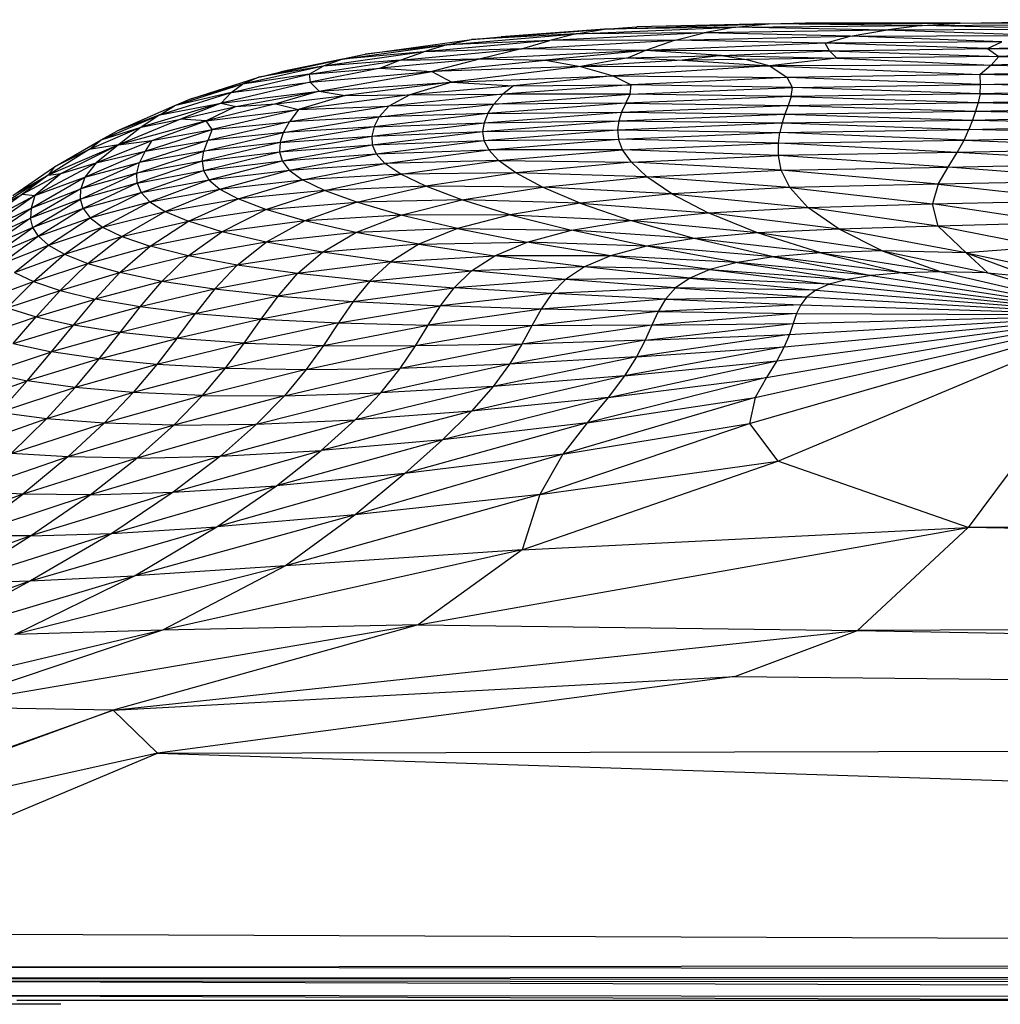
# Paper-space layout '_Posterior' of a CAD drawing. Header units: millimetres. Extents: x -1200 to 50, y -70 to 65.
# Tile 25 of 55: x -723 to -678, y 15 to 60. Entities that reach past the tile are written whole.
import ezdxf

# ---------------------------------------------------------------- set-up
doc = ezdxf.new("R2010")
doc.units = ezdxf.units.MM

psp = doc.layouts.new('_Posterior')

# ---------------------------------------------------------------- linework, layer by layer
at = {"color": 7, "linetype": 'Continuous', "lineweight": 25}
for p, q in [((-679.793, 59.496), (-670.04, 59.652)), ((-702.025, 58.744), (-695.984, 59.223)), ((-695.984, 59.223), (-700.688, 58.871)), ((-697.262, 59.011), (-690.02, 59.308)), ((-697.262, 59.011), (-695.984, 59.223)), ((-695.984, 59.223), (-688.507, 59.469)), ((-695.984, 59.223), (-694.507, 59.32)), ((-690.02, 59.308), (-695.984, 59.223)), ((-688.507, 59.469), (-694.507, 59.32)), ((-690.02, 59.308), (-691.433, 59.052)), ((-683.189, 59.181), (-691.433, 59.052)), ((-690.02, 59.308), (-688.507, 59.469)), ((-690.02, 59.308), (-681.519, 59.385)), ((-683.189, 59.181), (-690.02, 59.308)), ((-688.507, 59.469), (-686.806, 59.507)), ((-688.507, 59.469), (-679.793, 59.496)), ((-681.519, 59.385), (-688.507, 59.469)), ((-679.793, 59.496), (-686.806, 59.507)), ((-684.788, 58.907), (-683.189, 59.181)), ((-681.519, 59.385), (-683.189, 59.181)), ((-673.834, 59.209), (-683.189, 59.181)), ((-675.829, 58.928), (-683.189, 59.181)), ((-681.519, 59.385), (-679.793, 59.496)), ((-681.519, 59.385), (-671.942, 59.463)), ((-673.834, 59.209), (-681.519, 59.385)), ((-671.942, 59.463), (-679.793, 59.496)), ((-706.864, 58.09), (-702.025, 58.744)), ((-703.152, 58.508), (-697.262, 59.011)), ((-703.152, 58.508), (-702.025, 58.744)), ((-697.262, 59.011), (-702.025, 58.744)), ((-702.025, 58.744), (-700.688, 58.871)), ((-691.433, 59.052), (-698.465, 58.708)), ((-697.262, 59.011), (-698.465, 58.708)), ((-691.433, 59.052), (-697.262, 59.011)), ((-692.767, 58.713), (-691.433, 59.052)), ((-692.767, 58.713), (-684.788, 58.907)), ((-684.788, 58.907), (-691.433, 59.052)), ((-685.933, 58.576), (-684.788, 58.907)), ((-684.788, 58.907), (-675.829, 58.928)), ((-677.891, 58.65), (-684.788, 58.907)), ((-707.901, 57.851), (-703.152, 58.508)), ((-703.152, 58.508), (-706.864, 58.09)), ((-705.278, 57.81), (-699.753, 58.324)), ((-698.465, 58.708), (-704.203, 58.188)), ((-703.152, 58.508), (-704.203, 58.188)), ((-699.753, 58.324), (-704.203, 58.188)), ((-698.465, 58.708), (-703.152, 58.508)), ((-699.753, 58.324), (-701.624, 57.875)), ((-699.753, 58.324), (-692.767, 58.713)), ((-699.753, 58.324), (-698.465, 58.708)), ((-694.117, 58.255), (-699.753, 58.324)), ((-692.767, 58.713), (-698.465, 58.708)), ((-692.767, 58.713), (-694.117, 58.255)), ((-685.933, 58.576), (-694.117, 58.255)), ((-685.933, 58.576), (-692.767, 58.713)), ((-677.891, 58.65), (-685.933, 58.576)), ((-685.735, 58.232), (-685.933, 58.576)), ((-678.55, 58.344), (-685.933, 58.576)), ((-685.735, 58.232), (-678.55, 58.344)), ((-678.55, 58.344), (-677.891, 58.65)), ((-678.55, 58.344), (-672.456, 58.493)), ((-678.55, 58.344), (-669.516, 58.272)), ((-678.55, 58.344), (-678.03, 57.98)), ((-669.516, 58.272), (-678.03, 57.98)), ((-711.709, 57.039), (-707.901, 57.851)), ((-710.717, 57.272), (-706.864, 58.09)), ((-707.901, 57.851), (-710.717, 57.272)), ((-704.203, 58.188), (-708.777, 57.533)), ((-707.901, 57.851), (-708.777, 57.533)), ((-704.203, 58.188), (-707.901, 57.851)), ((-707.901, 57.851), (-706.864, 58.09)), ((-701.624, 57.875), (-706.178, 57.438)), ((-705.278, 57.81), (-704.203, 58.188)), ((-705.278, 57.81), (-701.624, 57.875)), ((-701.624, 57.875), (-703.837, 57.291)), ((-694.117, 58.255), (-701.624, 57.875)), ((-701.624, 57.875), (-698.656, 57.814)), ((-694.117, 58.255), (-698.656, 57.814)), ((-698.656, 57.814), (-694.902, 57.914)), ((-694.902, 57.914), (-697.067, 57.524)), ((-694.117, 58.255), (-694.902, 57.914)), ((-694.902, 57.914), (-690.644, 58.028)), ((-694.902, 57.914), (-692.426, 57.803)), ((-690.644, 58.028), (-694.117, 58.255)), ((-685.735, 58.232), (-694.117, 58.255)), ((-690.644, 58.028), (-692.426, 57.803)), ((-689.507, 57.845), (-692.426, 57.803)), ((-690.644, 58.028), (-685.735, 58.232)), ((-690.644, 58.028), (-689.507, 57.845)), ((-690.644, 58.028), (-685.401, 57.907)), ((-685.401, 57.907), (-689.507, 57.845)), ((-689.507, 57.845), (-688.455, 57.55)), ((-685.401, 57.907), (-688.455, 57.55)), ((-685.735, 58.232), (-685.401, 57.907)), ((-685.735, 58.232), (-678.03, 57.98)), ((-678.03, 57.98), (-685.401, 57.907)), ((-685.401, 57.907), (-678.384, 57.584)), ((-678.03, 57.98), (-678.384, 57.584)), ((-668.732, 57.844), (-678.384, 57.584)), ((-678.03, 57.98), (-668.732, 57.844)), ((-708.777, 57.533), (-712.461, 56.723)), ((-708.777, 57.533), (-711.709, 57.039)), ((-709.424, 57.169), (-705.278, 57.81)), ((-709.424, 57.169), (-708.777, 57.533)), ((-709.424, 57.169), (-706.178, 57.438)), ((-706.178, 57.438), (-709.372, 56.805)), ((-705.278, 57.81), (-708.777, 57.533)), ((-705.278, 57.81), (-706.178, 57.438)), ((-706.178, 57.438), (-703.837, 57.291)), ((-703.837, 57.291), (-698.656, 57.814)), ((-697.067, 57.524), (-703.837, 57.291)), ((-697.067, 57.524), (-702.925, 56.814)), ((-698.656, 57.814), (-697.067, 57.524)), ((-692.426, 57.803), (-697.067, 57.524)), ((-697.067, 57.524), (-688.455, 57.55)), ((-697.067, 57.524), (-695.575, 57.095)), ((-688.455, 57.55), (-695.575, 57.095)), ((-692.426, 57.803), (-688.455, 57.55)), ((-678.384, 57.584), (-688.455, 57.55)), ((-688.455, 57.55), (-687.668, 57.015)), ((-688.455, 57.55), (-678.882, 57.15)), ((-678.384, 57.584), (-678.882, 57.15)), ((-668.852, 57.39), (-678.882, 57.15)), ((-678.384, 57.584), (-668.852, 57.39)), ((-714.793, 56.054), (-711.709, 57.039)), ((-712.968, 56.338), (-709.424, 57.169)), ((-709.424, 57.169), (-712.461, 56.723)), ((-711.709, 57.039), (-712.461, 56.723)), ((-711.709, 57.039), (-710.717, 57.272)), ((-709.424, 57.169), (-709.372, 56.805)), ((-709.372, 56.805), (-703.837, 57.291)), ((-708.962, 56.404), (-703.837, 57.291)), ((-703.837, 57.291), (-702.925, 56.814)), ((-702.925, 56.814), (-695.575, 57.095)), ((-695.575, 57.095), (-700.121, 56.645)), ((-695.575, 57.095), (-687.668, 57.015)), ((-695.575, 57.095), (-694.768, 56.687)), ((-687.668, 57.015), (-694.768, 56.687)), ((-678.882, 57.15), (-687.668, 57.015)), ((-678.855, 56.7), (-687.668, 57.015)), ((-687.417, 56.569), (-687.668, 57.015)), ((-669.073, 56.945), (-678.882, 57.15)), ((-678.855, 56.7), (-678.882, 57.15)), ((-678.855, 56.7), (-669.073, 56.945)), ((-712.461, 56.723), (-715.556, 55.733)), ((-712.461, 56.723), (-714.793, 56.054)), ((-709.372, 56.805), (-713.433, 55.845)), ((-712.968, 56.338), (-709.372, 56.805)), ((-712.968, 56.338), (-712.461, 56.723)), ((-709.372, 56.805), (-708.962, 56.404)), ((-708.962, 56.404), (-702.925, 56.814)), ((-702.925, 56.814), (-707.785, 56.198)), ((-702.925, 56.814), (-704.841, 56.226)), ((-700.121, 56.645), (-704.841, 56.226)), ((-702.925, 56.814), (-700.121, 56.645)), ((-694.768, 56.687), (-700.61, 56.255)), ((-700.121, 56.645), (-700.61, 56.255)), ((-700.121, 56.645), (-694.768, 56.687)), ((-694.807, 56.268), (-694.768, 56.687)), ((-694.807, 56.268), (-687.417, 56.569)), ((-687.417, 56.569), (-694.768, 56.687)), ((-687.473, 56.152), (-687.417, 56.569)), ((-687.417, 56.569), (-678.855, 56.7)), ((-678.877, 56.279), (-687.417, 56.569)), ((-678.877, 56.279), (-678.855, 56.7)), ((-669.202, 56.519), (-678.877, 56.279)), ((-669.202, 56.519), (-678.855, 56.7)), ((-716.213, 55.316), (-712.968, 56.338)), ((-712.968, 56.338), (-715.556, 55.733)), ((-714.793, 56.054), (-715.556, 55.733)), ((-713.433, 55.845), (-708.962, 56.404)), ((-712.968, 56.338), (-713.433, 55.845)), ((-712.751, 55.699), (-708.962, 56.404)), ((-708.962, 56.404), (-710.933, 55.822)), ((-710.933, 55.822), (-707.785, 56.198)), ((-704.841, 56.226), (-709.904, 55.563)), ((-707.785, 56.198), (-709.904, 55.563)), ((-708.962, 56.404), (-707.785, 56.198)), ((-707.785, 56.198), (-704.841, 56.226)), ((-700.61, 56.255), (-705.797, 55.71)), ((-704.841, 56.226), (-705.797, 55.71)), ((-704.841, 56.226), (-700.61, 56.255)), ((-701.017, 55.812), (-694.807, 56.268)), ((-701.017, 55.812), (-700.61, 56.255)), ((-694.807, 56.268), (-700.61, 56.255)), ((-695.012, 55.85), (-694.807, 56.268)), ((-687.473, 56.152), (-695.012, 55.85)), ((-687.473, 56.152), (-694.807, 56.268)), ((-687.473, 56.152), (-687.621, 55.749)), ((-678.877, 56.279), (-687.473, 56.152)), ((-687.473, 56.152), (-678.973, 55.878)), ((-678.877, 56.279), (-678.973, 55.878)), ((-678.973, 55.878), (-669.309, 56.114)), ((-678.877, 56.279), (-669.309, 56.114)), ((-715.556, 55.733), (-718.182, 54.578)), ((-713.433, 55.845), (-717.065, 54.764)), ((-716.213, 55.316), (-713.433, 55.845)), ((-716.213, 55.316), (-715.556, 55.733)), ((-713.433, 55.845), (-715.276, 55.125)), ((-715.276, 55.125), (-712.751, 55.699)), ((-710.933, 55.822), (-714.104, 55.05)), ((-712.751, 55.699), (-714.104, 55.05)), ((-713.433, 55.845), (-712.751, 55.699)), ((-712.751, 55.699), (-710.933, 55.822)), ((-710.933, 55.822), (-709.904, 55.563)), ((-705.797, 55.71), (-710.314, 55.006)), ((-709.904, 55.563), (-705.797, 55.71)), ((-706.227, 55.228), (-701.017, 55.812)), ((-706.227, 55.228), (-705.797, 55.71)), ((-701.017, 55.812), (-705.797, 55.71)), ((-695.012, 55.85), (-701.293, 55.378)), ((-701.293, 55.378), (-701.017, 55.812)), ((-695.012, 55.85), (-701.017, 55.812)), ((-695.012, 55.85), (-695.201, 55.443)), ((-695.201, 55.443), (-687.621, 55.749)), ((-695.012, 55.85), (-687.621, 55.749)), ((-687.621, 55.749), (-687.771, 55.353)), ((-687.621, 55.749), (-678.973, 55.878)), ((-687.621, 55.749), (-679.097, 55.484)), ((-678.973, 55.878), (-679.097, 55.484)), ((-679.097, 55.484), (-669.412, 55.718)), ((-678.973, 55.878), (-669.412, 55.718)), ((-718.886, 54.177), (-716.213, 55.316)), ((-716.213, 55.316), (-718.182, 54.578)), ((-716.213, 55.316), (-717.065, 54.764)), ((-714.104, 55.05), (-709.904, 55.563)), ((-709.904, 55.563), (-713.837, 54.648)), ((-710.586, 54.518), (-706.227, 55.228)), ((-709.904, 55.563), (-710.314, 55.006)), ((-706.227, 55.228), (-710.314, 55.006)), ((-701.293, 55.378), (-706.465, 54.779)), ((-706.465, 54.779), (-706.227, 55.228)), ((-701.293, 55.378), (-706.227, 55.228)), ((-701.461, 54.962), (-695.201, 55.443)), ((-701.293, 55.378), (-701.461, 54.962)), ((-701.293, 55.378), (-695.201, 55.443)), ((-695.201, 55.443), (-695.33, 55.044)), ((-695.33, 55.044), (-687.771, 55.353)), ((-695.201, 55.443), (-687.771, 55.353)), ((-687.771, 55.353), (-687.897, 54.95)), ((-687.771, 55.353), (-679.097, 55.484)), ((-687.771, 55.353), (-679.231, 55.082)), ((-679.097, 55.484), (-679.231, 55.082)), ((-679.231, 55.082), (-669.52, 55.315)), ((-679.097, 55.484), (-669.52, 55.315)), ((-717.065, 54.764), (-719.427, 53.745)), ((-718.886, 54.177), (-717.065, 54.764)), ((-715.276, 55.125), (-718.1, 53.96)), ((-714.104, 55.05), (-718.1, 53.96)), ((-717.065, 54.764), (-718.1, 53.96)), ((-717.065, 54.764), (-715.276, 55.125)), ((-716.576, 54.151), (-714.104, 55.05)), ((-714.104, 55.05), (-715.276, 55.125)), ((-713.837, 54.648), (-714.104, 55.05)), ((-710.314, 55.006), (-714.033, 54.155)), ((-713.837, 54.648), (-710.314, 55.006)), ((-706.465, 54.779), (-710.743, 54.064)), ((-710.586, 54.518), (-710.314, 55.006)), ((-706.465, 54.779), (-710.586, 54.518)), ((-706.574, 54.357), (-701.461, 54.962)), ((-706.465, 54.779), (-706.574, 54.357)), ((-706.465, 54.779), (-701.461, 54.962)), ((-701.523, 54.56), (-695.33, 55.044)), ((-701.461, 54.962), (-701.523, 54.56)), ((-701.461, 54.962), (-695.33, 55.044)), ((-695.33, 55.044), (-695.382, 54.641)), ((-695.382, 54.641), (-687.897, 54.95)), ((-695.33, 55.044), (-687.897, 54.95)), ((-687.897, 54.95), (-687.994, 54.519)), ((-687.897, 54.95), (-679.231, 55.082)), ((-687.897, 54.95), (-679.388, 54.652)), ((-679.231, 55.082), (-679.388, 54.652)), ((-679.388, 54.652), (-669.67, 54.883)), ((-679.231, 55.082), (-669.67, 54.883)), ((-718.886, 54.177), (-718.182, 54.578)), ((-716.886, 53.673), (-713.837, 54.648)), ((-716.576, 54.151), (-713.837, 54.648)), ((-714.217, 53.67), (-710.586, 54.518)), ((-713.837, 54.648), (-714.033, 54.155)), ((-710.586, 54.518), (-714.033, 54.155)), ((-710.774, 53.637), (-706.574, 54.357)), ((-710.743, 54.064), (-710.586, 54.518)), ((-710.743, 54.064), (-706.574, 54.357)), ((-706.574, 54.357), (-701.523, 54.56)), ((-706.574, 54.357), (-706.554, 53.95)), ((-706.554, 53.95), (-701.523, 54.56)), ((-701.523, 54.56), (-695.382, 54.641)), ((-701.523, 54.56), (-701.465, 54.155)), ((-701.465, 54.155), (-695.382, 54.641)), ((-695.382, 54.641), (-687.994, 54.519)), ((-695.382, 54.641), (-695.337, 54.212)), ((-695.337, 54.212), (-687.994, 54.519)), ((-688.059, 54.035), (-687.994, 54.519)), ((-687.994, 54.519), (-679.388, 54.652)), ((-679.605, 54.169), (-687.994, 54.519)), ((-679.605, 54.169), (-679.388, 54.652)), ((-679.605, 54.169), (-669.937, 54.395)), ((-669.937, 54.395), (-679.388, 54.652)), ((-718.1, 53.96), (-721.302, 52.573)), ((-721.014, 52.95), (-718.886, 54.177)), ((-718.1, 53.96), (-720.704, 52.65)), ((-719.427, 53.745), (-718.886, 54.177)), ((-718.1, 53.96), (-719.427, 53.745)), ((-719.108, 53.143), (-716.576, 54.151)), ((-718.1, 53.96), (-719.108, 53.143)), ((-718.1, 53.96), (-716.576, 54.151)), ((-714.033, 54.155), (-717.139, 53.146)), ((-716.886, 53.673), (-714.033, 54.155)), ((-716.576, 54.151), (-716.886, 53.673)), ((-710.743, 54.064), (-714.294, 53.214)), ((-714.217, 53.67), (-714.033, 54.155)), ((-710.743, 54.064), (-714.217, 53.67)), ((-710.743, 54.064), (-710.774, 53.637)), ((-710.774, 53.637), (-706.554, 53.95)), ((-710.653, 53.224), (-706.554, 53.95)), ((-706.554, 53.95), (-701.465, 54.155)), ((-706.554, 53.95), (-706.374, 53.54)), ((-706.374, 53.54), (-701.465, 54.155)), ((-701.465, 54.155), (-695.337, 54.212)), ((-701.465, 54.155), (-701.248, 53.725)), ((-701.248, 53.725), (-695.337, 54.212)), ((-688.059, 54.035), (-695.337, 54.212)), ((-695.152, 53.729), (-695.337, 54.212)), ((-695.152, 53.729), (-688.059, 54.035)), ((-688.063, 53.469), (-688.059, 54.035)), ((-688.059, 54.035), (-679.605, 54.169)), ((-679.921, 53.607), (-688.059, 54.035)), ((-679.921, 53.607), (-679.605, 54.169)), ((-670.432, 53.819), (-679.921, 53.607)), ((-679.605, 54.169), (-670.432, 53.819)), ((-719.427, 53.745), (-721.302, 52.573)), ((-719.427, 53.745), (-721.014, 52.95)), ((-719.626, 52.478), (-716.886, 53.673)), ((-719.108, 53.143), (-716.886, 53.673)), ((-717.263, 52.658), (-714.217, 53.67)), ((-716.886, 53.673), (-717.139, 53.146)), ((-714.217, 53.67), (-717.139, 53.146)), ((-714.294, 53.214), (-714.217, 53.67)), ((-714.294, 53.214), (-710.774, 53.637)), ((-714.231, 52.785), (-710.774, 53.637)), ((-710.774, 53.637), (-710.653, 53.224)), ((-710.653, 53.224), (-706.374, 53.54)), ((-710.328, 52.807), (-706.374, 53.54)), ((-706.374, 53.54), (-701.248, 53.725)), ((-706.374, 53.54), (-705.97, 53.106)), ((-705.97, 53.106), (-701.248, 53.725)), ((-695.152, 53.729), (-701.248, 53.725)), ((-700.797, 53.243), (-701.248, 53.725)), ((-700.797, 53.243), (-695.152, 53.729)), ((-688.063, 53.469), (-695.152, 53.729)), ((-694.755, 53.164), (-695.152, 53.729)), ((-694.755, 53.164), (-688.063, 53.469)), ((-679.921, 53.607), (-688.063, 53.469)), ((-680.339, 52.944), (-688.063, 53.469)), ((-687.932, 52.797), (-688.063, 53.469)), ((-680.339, 52.944), (-679.921, 53.607)), ((-671.271, 53.134), (-679.921, 53.607)), ((-722.914, 51.652), (-721.014, 52.95)), ((-721.901, 51.648), (-719.108, 53.143)), ((-721.014, 52.95), (-721.302, 52.573)), ((-720.704, 52.65), (-719.108, 53.143)), ((-717.139, 53.146), (-719.815, 51.945)), ((-719.626, 52.478), (-717.139, 53.146)), ((-719.108, 53.143), (-719.626, 52.478)), ((-714.294, 53.214), (-717.263, 52.658)), ((-717.263, 52.658), (-717.139, 53.146)), ((-714.294, 53.214), (-717.247, 52.208)), ((-714.294, 53.214), (-714.231, 52.785)), ((-714.231, 52.785), (-710.653, 53.224)), ((-713.984, 52.366), (-710.653, 53.224)), ((-710.653, 53.224), (-710.328, 52.807)), ((-710.328, 52.807), (-705.97, 53.106)), ((-709.717, 52.365), (-705.97, 53.106)), ((-700.797, 53.243), (-705.97, 53.106)), ((-705.249, 52.622), (-705.97, 53.106)), ((-705.249, 52.622), (-700.797, 53.243)), ((-700.797, 53.243), (-694.755, 53.164)), ((-700.016, 52.684), (-700.797, 53.243)), ((-694.755, 53.164), (-700.016, 52.684)), ((-687.932, 52.797), (-694.755, 53.164)), ((-694.044, 52.495), (-694.755, 53.164)), ((-687.932, 52.797), (-680.339, 52.944)), ((-680.782, 52.168), (-680.339, 52.944)), ((-680.339, 52.944), (-671.271, 53.134)), ((-672.498, 52.331), (-680.339, 52.944)), ((-721.302, 52.573), (-723.538, 51.153)), ((-721.302, 52.573), (-722.914, 51.652)), ((-720.704, 52.65), (-722.463, 51.704)), ((-721.302, 52.573), (-722.463, 51.704)), ((-722.08, 51.074), (-719.626, 52.478)), ((-720.704, 52.65), (-721.901, 51.648)), ((-721.901, 51.648), (-719.626, 52.478)), ((-721.302, 52.573), (-720.704, 52.65)), ((-719.836, 51.48), (-717.263, 52.658)), ((-717.263, 52.658), (-719.815, 51.945)), ((-719.626, 52.478), (-719.815, 51.945)), ((-717.247, 52.208), (-717.263, 52.658)), ((-717.247, 52.208), (-714.231, 52.785)), ((-717.067, 51.781), (-714.231, 52.785)), ((-714.231, 52.785), (-713.984, 52.366)), ((-713.984, 52.366), (-710.328, 52.807)), ((-713.487, 51.94), (-710.328, 52.807)), ((-710.328, 52.807), (-709.717, 52.365)), ((-705.249, 52.622), (-709.717, 52.365)), ((-708.722, 51.878), (-705.249, 52.622)), ((-700.016, 52.684), (-705.249, 52.622)), ((-704.109, 52.071), (-705.249, 52.622)), ((-700.016, 52.684), (-704.109, 52.071)), ((-694.044, 52.495), (-700.016, 52.684)), ((-698.803, 52.033), (-700.016, 52.684)), ((-698.803, 52.033), (-694.044, 52.495)), ((-694.044, 52.495), (-687.932, 52.797)), ((-687.542, 52.008), (-694.044, 52.495)), ((-692.909, 51.719), (-694.044, 52.495)), ((-680.782, 52.168), (-687.932, 52.797)), ((-687.542, 52.008), (-687.932, 52.797)), ((-717.247, 52.208), (-719.836, 51.48)), ((-717.247, 52.208), (-719.704, 51.05)), ((-717.247, 52.208), (-717.067, 51.781)), ((-717.067, 51.781), (-713.984, 52.366)), ((-716.669, 51.359), (-713.984, 52.366)), ((-713.984, 52.366), (-713.487, 51.94)), ((-713.487, 51.94), (-709.717, 52.365)), ((-712.652, 51.49), (-709.717, 52.365)), ((-708.722, 51.878), (-709.717, 52.365)), ((-704.109, 52.071), (-708.722, 51.878)), ((-707.25, 51.339), (-704.109, 52.071)), ((-698.803, 52.033), (-704.109, 52.071)), ((-702.466, 51.449), (-704.109, 52.071)), ((-702.466, 51.449), (-698.803, 52.033)), ((-692.909, 51.719), (-698.803, 52.033)), ((-697.078, 51.3), (-698.803, 52.033)), ((-687.542, 52.008), (-692.909, 51.719)), ((-680.782, 52.168), (-687.542, 52.008)), ((-687.542, 52.008), (-681.045, 51.271)), ((-687.542, 52.008), (-686.721, 51.105)), ((-680.782, 52.168), (-681.045, 51.271)), ((-672.498, 52.331), (-680.782, 52.168)), ((-680.782, 52.168), (-673.981, 51.414)), ((-722.463, 51.704), (-724.277, 50.391)), ((-724.277, 50.391), (-721.901, 51.648)), ((-721.901, 51.648), (-724.165, 50.06)), ((-723.538, 51.153), (-722.463, 51.704)), ((-722.463, 51.704), (-721.901, 51.648)), ((-719.815, 51.945), (-722.107, 50.616)), ((-722.08, 51.074), (-719.815, 51.945)), ((-721.901, 51.648), (-722.08, 51.074)), ((-719.836, 51.48), (-719.815, 51.945)), ((-719.704, 51.05), (-717.067, 51.781)), ((-719.386, 50.632), (-717.067, 51.781)), ((-717.067, 51.781), (-716.669, 51.359)), ((-716.669, 51.359), (-713.487, 51.94)), ((-715.981, 50.926), (-713.487, 51.94)), ((-713.487, 51.94), (-712.652, 51.49)), ((-708.722, 51.878), (-712.652, 51.49)), ((-711.385, 51.005), (-708.722, 51.878)), ((-707.25, 51.339), (-708.722, 51.878)), ((-692.909, 51.719), (-697.078, 51.3)), ((-692.909, 51.719), (-686.721, 51.105)), ((-692.909, 51.719), (-691.253, 50.856)), ((-719.836, 51.48), (-722.107, 50.616)), ((-722.002, 50.199), (-719.836, 51.48)), ((-719.704, 51.05), (-719.836, 51.48)), ((-719.386, 50.632), (-716.669, 51.359)), ((-718.823, 50.211), (-716.669, 51.359)), ((-716.669, 51.359), (-715.981, 50.926)), ((-715.981, 50.926), (-712.652, 51.49)), ((-714.917, 50.473), (-712.652, 51.49)), ((-711.385, 51.005), (-712.652, 51.49)), ((-711.385, 51.005), (-707.25, 51.339)), ((-707.25, 51.339), (-709.615, 50.489)), ((-702.466, 51.449), (-707.25, 51.339)), ((-705.24, 50.756), (-707.25, 51.339)), ((-705.24, 50.756), (-702.466, 51.449)), ((-697.078, 51.3), (-702.466, 51.449)), ((-700.268, 50.773), (-702.466, 51.449)), ((-697.078, 51.3), (-700.268, 50.773)), ((-697.078, 51.3), (-691.253, 50.856)), ((-697.078, 51.3), (-694.79, 50.509)), ((-691.253, 50.856), (-686.721, 51.105)), ((-686.721, 51.105), (-681.045, 51.271)), ((-680.794, 50.252), (-686.721, 51.105)), ((-685.299, 50.112), (-686.721, 51.105)), ((-681.045, 51.271), (-673.981, 51.414)), ((-675.338, 50.399), (-681.045, 51.271)), ((-680.794, 50.252), (-681.045, 51.271)), ((-724.165, 50.06), (-722.08, 51.074)), ((-724.133, 49.67), (-722.08, 51.074)), ((-722.08, 51.074), (-722.107, 50.616)), ((-719.704, 51.05), (-722.002, 50.199)), ((-719.704, 51.05), (-721.742, 49.797)), ((-719.704, 51.05), (-719.386, 50.632)), ((-718.823, 50.211), (-715.981, 50.926)), ((-717.941, 49.779), (-715.981, 50.926)), ((-715.981, 50.926), (-714.917, 50.473)), ((-711.385, 51.005), (-714.917, 50.473)), ((-713.399, 50.002), (-711.385, 51.005)), ((-709.615, 50.489), (-711.385, 51.005)), ((-705.24, 50.756), (-709.615, 50.489)), ((-707.3, 49.957), (-705.24, 50.756)), ((-700.268, 50.773), (-705.24, 50.756)), ((-702.662, 50.146), (-705.24, 50.756)), ((-700.268, 50.773), (-702.662, 50.146)), ((-700.268, 50.773), (-694.79, 50.509)), ((-700.268, 50.773), (-697.485, 50.064)), ((-694.79, 50.509), (-691.253, 50.856)), ((-685.299, 50.112), (-691.253, 50.856)), ((-689.017, 49.952), (-691.253, 50.856)), ((-724.133, 49.67), (-722.107, 50.616)), ((-722.107, 50.616), (-724.029, 49.291)), ((-722.002, 50.199), (-722.107, 50.616)), ((-721.742, 49.797), (-719.386, 50.632)), ((-721.28, 49.392), (-719.386, 50.632)), ((-721.28, 49.392), (-718.823, 50.211)), ((-720.555, 48.978), (-718.823, 50.211)), ((-719.386, 50.632), (-718.823, 50.211)), ((-718.823, 50.211), (-717.941, 49.779)), ((-717.941, 49.779), (-714.917, 50.473)), ((-716.664, 49.337), (-714.917, 50.473)), ((-713.399, 50.002), (-714.917, 50.473)), ((-709.615, 50.489), (-713.399, 50.002)), ((-709.615, 50.489), (-711.374, 49.526)), ((-707.3, 49.957), (-709.615, 50.489)), ((-697.485, 50.064), (-694.79, 50.509)), ((-689.017, 49.952), (-694.79, 50.509)), ((-691.888, 49.693), (-694.79, 50.509)), ((-680.794, 50.252), (-685.299, 50.112)), ((-675.338, 50.399), (-680.794, 50.252)), ((-675.996, 49.306), (-680.794, 50.252)), ((-679.521, 49.046), (-680.794, 50.252)), ((-722.002, 50.199), (-724.029, 49.291)), ((-723.806, 48.92), (-722.002, 50.199)), ((-721.742, 49.797), (-723.806, 48.92)), ((-721.742, 49.797), (-723.424, 48.541)), ((-721.742, 49.797), (-722.002, 50.199)), ((-721.742, 49.797), (-721.28, 49.392)), ((-720.555, 48.978), (-717.941, 49.779)), ((-719.495, 48.555), (-717.941, 49.779)), ((-717.941, 49.779), (-716.664, 49.337)), ((-713.399, 50.002), (-716.664, 49.337)), ((-714.929, 48.897), (-713.399, 50.002)), ((-711.374, 49.526), (-713.399, 50.002)), ((-707.3, 49.957), (-711.374, 49.526)), ((-708.814, 49.062), (-707.3, 49.957)), ((-702.662, 50.146), (-707.3, 49.957)), ((-704.423, 49.426), (-707.3, 49.957)), ((-702.662, 50.146), (-704.423, 49.426)), ((-702.662, 50.146), (-697.485, 50.064)), ((-702.662, 50.146), (-699.495, 49.528)), ((-699.495, 49.528), (-697.485, 50.064)), ((-691.888, 49.693), (-697.485, 50.064)), ((-694.07, 49.341), (-697.485, 50.064)), ((-689.017, 49.952), (-691.888, 49.693)), ((-685.299, 50.112), (-689.017, 49.952)), ((-683.333, 49.124), (-689.017, 49.952)), ((-686.125, 49.044), (-689.017, 49.952)), ((-679.521, 49.046), (-685.299, 50.112)), ((-683.333, 49.124), (-685.299, 50.112)), ((-723.424, 48.541), (-721.28, 49.392)), ((-722.831, 48.147), (-721.28, 49.392)), ((-721.28, 49.392), (-720.555, 48.978)), ((-719.495, 48.555), (-716.664, 49.337)), ((-718.035, 48.137), (-716.664, 49.337)), ((-714.929, 48.897), (-716.664, 49.337)), ((-711.374, 49.526), (-714.929, 48.897)), ((-712.697, 48.476), (-711.374, 49.526)), ((-708.814, 49.062), (-711.374, 49.526)), ((-704.423, 49.426), (-708.814, 49.062)), ((-704.423, 49.426), (-705.706, 48.623)), ((-704.423, 49.426), (-699.495, 49.528)), ((-704.423, 49.426), (-700.966, 48.908)), ((-700.966, 48.908), (-699.495, 49.528)), ((-694.07, 49.341), (-699.495, 49.528)), ((-695.7, 48.908), (-699.495, 49.528)), ((-694.07, 49.341), (-695.7, 48.908)), ((-691.888, 49.693), (-694.07, 49.341)), ((-688.283, 48.864), (-694.07, 49.341)), ((-689.94, 48.605), (-694.07, 49.341)), ((-686.125, 49.044), (-691.888, 49.693)), ((-688.283, 48.864), (-691.888, 49.693)), ((-675.996, 49.306), (-679.521, 49.046)), ((-722.831, 48.147), (-720.555, 48.978)), ((-721.965, 47.739), (-720.555, 48.978)), ((-720.555, 48.978), (-719.495, 48.555)), ((-714.929, 48.897), (-718.035, 48.137)), ((-716.125, 47.739), (-714.929, 48.897)), ((-712.697, 48.476), (-714.929, 48.897)), ((-708.814, 49.062), (-712.697, 48.476)), ((-709.945, 48.092), (-708.814, 49.062)), ((-705.706, 48.623), (-708.814, 49.062)), ((-705.706, 48.623), (-700.966, 48.908)), ((-702.033, 48.213), (-700.966, 48.908)), ((-695.7, 48.908), (-700.966, 48.908)), ((-696.891, 48.4), (-700.966, 48.908)), ((-695.7, 48.908), (-696.891, 48.4)), ((-689.94, 48.605), (-695.7, 48.908)), ((-691.187, 48.279), (-695.7, 48.908)), ((-688.283, 48.864), (-689.94, 48.605)), ((-686.125, 49.044), (-688.283, 48.864)), ((-682.405, 48.123), (-688.283, 48.864)), ((-688.283, 48.864), (-683.819, 48.005)), ((-683.333, 49.124), (-686.125, 49.044)), ((-686.125, 49.044), (-680.645, 48.176)), ((-686.125, 49.044), (-682.405, 48.123)), ((-679.521, 49.046), (-683.333, 49.124)), ((-683.333, 49.124), (-680.645, 48.176)), ((-683.333, 49.124), (-678.53, 48.135)), ((-679.521, 49.046), (-675.527, 48.196)), ((-679.521, 49.046), (-678.53, 48.135)), ((-679.521, 49.046), (-676.517, 47.929)), ((-721.965, 47.739), (-719.495, 48.555)), ((-720.759, 47.33), (-719.495, 48.555)), ((-719.495, 48.555), (-718.035, 48.137)), ((-716.125, 47.739), (-712.697, 48.476)), ((-712.697, 48.476), (-713.732, 47.38)), ((-709.945, 48.092), (-712.697, 48.476)), ((-705.706, 48.623), (-709.945, 48.092)), ((-705.706, 48.623), (-706.66, 47.75)), ((-705.706, 48.623), (-702.033, 48.213)), ((-689.94, 48.605), (-691.187, 48.279)), ((-683.819, 48.005), (-689.94, 48.605)), ((-689.94, 48.605), (-684.923, 47.832)), ((-722.831, 48.147), (-721.965, 47.739)), ((-720.759, 47.33), (-718.035, 48.137)), ((-719.158, 46.936), (-718.035, 48.137)), ((-716.125, 47.739), (-718.035, 48.137)), ((-709.945, 48.092), (-713.732, 47.38)), ((-710.834, 47.073), (-709.945, 48.092)), ((-706.66, 47.75), (-709.945, 48.092)), ((-706.66, 47.75), (-702.033, 48.213)), ((-702.821, 47.45), (-702.033, 48.213)), ((-696.891, 48.4), (-702.033, 48.213)), ((-697.749, 47.824), (-702.033, 48.213)), ((-696.891, 48.4), (-697.749, 47.824)), ((-691.187, 48.279), (-696.891, 48.4)), ((-692.097, 47.89), (-696.891, 48.4)), ((-691.187, 48.279), (-692.097, 47.89)), ((-691.187, 48.279), (-684.923, 47.832)), ((-691.187, 48.279), (-685.756, 47.611)), ((-683.819, 48.005), (-684.923, 47.832)), ((-682.405, 48.123), (-683.819, 48.005)), ((-683.819, 48.005), (-672.213, 46.213)), ((-680.645, 48.176), (-682.405, 48.123)), ((-682.405, 48.123), (-672.213, 46.213)), ((-678.53, 48.135), (-680.645, 48.176)), ((-680.645, 48.176), (-672.213, 46.213)), ((-678.53, 48.135), (-676.517, 47.929)), ((-678.53, 48.135), (-672.213, 46.213)), ((-724.134, 46.94), (-721.965, 47.739)), ((-723.161, 46.532), (-721.965, 47.739)), ((-721.965, 47.739), (-720.759, 47.33)), ((-716.125, 47.739), (-719.158, 46.936)), ((-717.119, 46.575), (-716.125, 47.739)), ((-713.732, 47.38), (-716.125, 47.739)), ((-706.66, 47.75), (-710.834, 47.073)), ((-706.66, 47.75), (-707.414, 46.822)), ((-706.66, 47.75), (-702.821, 47.45)), ((-697.749, 47.824), (-702.821, 47.45)), ((-697.749, 47.824), (-698.373, 47.184)), ((-692.097, 47.89), (-697.749, 47.824)), ((-692.743, 47.442), (-697.749, 47.824)), ((-692.097, 47.89), (-692.743, 47.442)), ((-685.756, 47.611), (-692.097, 47.89)), ((-692.097, 47.89), (-686.358, 47.343)), ((-685.756, 47.611), (-686.358, 47.343)), ((-684.923, 47.832), (-685.756, 47.611)), ((-685.756, 47.611), (-672.213, 46.213)), ((-684.923, 47.832), (-672.213, 46.213)), ((-723.161, 46.532), (-720.759, 47.33)), ((-721.85, 46.129), (-720.759, 47.33)), ((-720.759, 47.33), (-719.158, 46.936)), ((-713.732, 47.38), (-717.119, 46.575)), ((-713.732, 47.38), (-714.61, 46.266)), ((-710.834, 47.073), (-714.61, 46.266)), ((-710.834, 47.073), (-713.732, 47.38)), ((-711.607, 46.02), (-710.834, 47.073)), ((-710.834, 47.073), (-707.414, 46.822)), ((-707.414, 46.822), (-702.821, 47.45)), ((-703.442, 46.627), (-702.821, 47.45)), ((-698.373, 47.184), (-703.442, 46.627)), ((-698.373, 47.184), (-702.821, 47.45)), ((-698.373, 47.184), (-698.857, 46.481)), ((-692.743, 47.442), (-698.373, 47.184)), ((-693.197, 46.936), (-698.373, 47.184)), ((-692.743, 47.442), (-693.197, 46.936)), ((-686.358, 47.343), (-692.743, 47.442)), ((-692.743, 47.442), (-686.771, 47.031)), ((-686.358, 47.343), (-686.771, 47.031)), ((-686.358, 47.343), (-672.213, 46.213)), ((-721.85, 46.129), (-719.158, 46.936)), ((-720.154, 45.75), (-719.158, 46.936)), ((-717.119, 46.575), (-719.158, 46.936)), ((-707.414, 46.822), (-711.607, 46.02)), ((-707.414, 46.822), (-708.083, 45.845)), ((-708.083, 45.845), (-703.442, 46.627)), ((-707.414, 46.822), (-703.442, 46.627)), ((-703.999, 45.744), (-703.442, 46.627)), ((-698.857, 46.481), (-703.442, 46.627)), ((-693.197, 46.936), (-698.857, 46.481)), ((-693.197, 46.936), (-693.532, 46.373)), ((-687.046, 46.675), (-693.532, 46.373)), ((-693.197, 46.936), (-686.771, 47.031)), ((-693.197, 46.936), (-687.046, 46.675)), ((-687.046, 46.675), (-687.234, 46.273)), ((-686.771, 47.031), (-687.046, 46.675)), ((-687.046, 46.675), (-672.213, 46.213)), ((-686.771, 47.031), (-672.213, 46.213)), ((-723.161, 46.532), (-721.85, 46.129)), ((-717.119, 46.575), (-720.154, 45.75)), ((-718.03, 45.412), (-717.119, 46.575)), ((-714.61, 46.266), (-718.03, 45.412)), ((-714.61, 46.266), (-717.119, 46.575)), ((-715.447, 45.134), (-714.61, 46.266)), ((-711.607, 46.02), (-714.61, 46.266)), ((-698.857, 46.481), (-703.999, 45.744)), ((-698.857, 46.481), (-699.286, 45.715)), ((-693.532, 46.373), (-699.286, 45.715)), ((-693.532, 46.373), (-698.857, 46.481)), ((-693.532, 46.373), (-693.819, 45.75)), ((-687.234, 46.273), (-693.819, 45.75)), ((-693.532, 46.373), (-687.234, 46.273)), ((-689.375, 41.27), (-672.213, 46.213)), ((-689.121, 42.455), (-672.213, 46.213)), ((-688.603, 43.368), (-672.213, 46.213)), ((-688.14, 44.119), (-672.213, 46.213)), ((-688.083, 39.559), (-672.213, 46.213)), ((-687.797, 44.761), (-672.213, 46.213)), ((-687.559, 45.324), (-672.213, 46.213)), ((-687.234, 46.273), (-687.388, 45.825)), ((-687.388, 45.825), (-672.213, 46.213)), ((-687.234, 46.273), (-672.213, 46.213)), ((-672.213, 46.213), (-679.431, 36.533)), ((-724.27, 45.309), (-721.85, 46.129)), ((-722.898, 44.904), (-721.85, 46.129)), ((-722.898, 44.904), (-720.154, 45.75)), ((-721.85, 46.129), (-720.154, 45.75)), ((-721.148, 44.531), (-720.154, 45.75)), ((-718.03, 45.412), (-720.154, 45.75)), ((-711.607, 46.02), (-715.447, 45.134)), ((-712.372, 44.932), (-711.607, 46.02)), ((-708.083, 45.845), (-712.372, 44.932)), ((-711.607, 46.02), (-708.083, 45.845)), ((-708.083, 45.845), (-708.767, 44.817)), ((-708.767, 44.817), (-703.999, 45.744)), ((-708.083, 45.845), (-703.999, 45.744)), ((-704.583, 44.799), (-703.999, 45.744)), ((-699.286, 45.715), (-703.999, 45.744)), ((-693.819, 45.75), (-699.742, 44.881)), ((-693.819, 45.75), (-699.286, 45.715)), ((-694.128, 45.062), (-687.388, 45.825)), ((-693.819, 45.75), (-694.128, 45.062)), ((-693.819, 45.75), (-687.388, 45.825)), ((-687.388, 45.825), (-687.559, 45.324)), ((-718.03, 45.412), (-721.148, 44.531)), ((-718.979, 44.208), (-718.03, 45.412)), ((-715.447, 45.134), (-718.03, 45.412)), ((-699.286, 45.715), (-704.583, 44.799)), ((-699.286, 45.715), (-699.742, 44.881)), ((-687.559, 45.324), (-694.524, 44.298)), ((-694.128, 45.062), (-687.559, 45.324)), ((-687.559, 45.324), (-687.797, 44.761)), ((-722.898, 44.904), (-721.148, 44.531)), ((-718.979, 44.208), (-715.447, 45.134)), ((-715.447, 45.134), (-716.353, 43.953)), ((-712.372, 44.932), (-716.353, 43.953)), ((-712.372, 44.932), (-715.447, 45.134)), ((-713.23, 43.785), (-712.372, 44.932)), ((-712.372, 44.932), (-708.767, 44.817)), ((-699.742, 44.881), (-705.277, 43.778)), ((-699.742, 44.881), (-704.583, 44.799)), ((-694.128, 45.062), (-700.303, 43.969)), ((-699.742, 44.881), (-700.303, 43.969)), ((-694.128, 45.062), (-699.742, 44.881)), ((-694.128, 45.062), (-694.524, 44.298)), ((-724.018, 43.581), (-721.148, 44.531)), ((-722.25, 43.215), (-721.148, 44.531)), ((-718.979, 44.208), (-721.148, 44.531)), ((-708.767, 44.817), (-713.23, 43.785)), ((-708.767, 44.817), (-709.559, 43.721)), ((-709.559, 43.721), (-704.583, 44.799)), ((-708.767, 44.817), (-704.583, 44.799)), ((-705.277, 43.778), (-704.583, 44.799)), ((-687.797, 44.761), (-695.068, 43.439)), ((-694.524, 44.298), (-687.797, 44.761)), ((-687.797, 44.761), (-688.14, 44.119)), ((-718.979, 44.208), (-722.25, 43.215)), ((-720.068, 42.909), (-718.979, 44.208)), ((-716.353, 43.953), (-720.068, 42.909)), ((-716.353, 43.953), (-718.979, 44.208)), ((-716.353, 43.953), (-717.426, 42.68)), ((-713.23, 43.785), (-716.353, 43.953)), ((-700.303, 43.969), (-706.165, 42.664)), ((-700.303, 43.969), (-705.277, 43.778)), ((-694.524, 44.298), (-701.041, 42.959)), ((-700.303, 43.969), (-701.041, 42.959)), ((-694.524, 44.298), (-700.303, 43.969)), ((-695.809, 42.457), (-688.14, 44.119)), ((-694.524, 44.298), (-695.068, 43.439)), ((-695.068, 43.439), (-688.14, 44.119)), ((-688.14, 44.119), (-688.603, 43.368)), ((-724.018, 43.581), (-722.25, 43.215)), ((-713.23, 43.785), (-717.426, 42.68)), ((-714.272, 42.549), (-713.23, 43.785)), ((-709.559, 43.721), (-714.272, 42.549)), ((-713.23, 43.785), (-709.559, 43.721)), ((-710.545, 42.535), (-705.277, 43.778)), ((-709.559, 43.721), (-710.545, 42.535)), ((-709.559, 43.721), (-705.277, 43.778)), ((-706.165, 42.664), (-705.277, 43.778)), ((-725.295, 42.115), (-722.25, 43.215)), ((-722.25, 43.215), (-723.545, 41.763)), ((-720.068, 42.909), (-722.25, 43.215)), ((-695.068, 43.439), (-702.032, 41.825)), ((-695.068, 43.439), (-701.041, 42.959)), ((-688.603, 43.368), (-696.763, 41.3)), ((-695.068, 43.439), (-695.809, 42.457)), ((-695.809, 42.457), (-688.603, 43.368)), ((-688.603, 43.368), (-689.121, 42.455)), ((-720.068, 42.909), (-723.545, 41.763)), ((-721.38, 41.482), (-720.068, 42.909)), ((-717.426, 42.68), (-721.38, 41.482)), ((-717.426, 42.68), (-720.068, 42.909)), ((-718.749, 41.285), (-717.426, 42.68)), ((-714.272, 42.549), (-717.426, 42.68)), ((-711.813, 41.232), (-706.165, 42.664)), ((-710.545, 42.535), (-706.165, 42.664)), ((-701.041, 42.959), (-707.332, 41.43)), ((-707.332, 41.43), (-706.165, 42.664)), ((-701.041, 42.959), (-706.165, 42.664)), ((-701.041, 42.959), (-702.032, 41.825)), ((-714.272, 42.549), (-718.749, 41.285)), ((-715.586, 41.194), (-714.272, 42.549)), ((-710.545, 42.535), (-715.586, 41.194)), ((-714.272, 42.549), (-710.545, 42.535)), ((-710.545, 42.535), (-711.813, 41.232)), ((-695.809, 42.457), (-703.348, 40.523)), ((-695.809, 42.457), (-702.032, 41.825)), ((-689.121, 42.455), (-697.872, 39.88)), ((-695.809, 42.457), (-696.763, 41.3)), ((-696.763, 41.3), (-689.121, 42.455)), ((-689.121, 42.455), (-689.375, 41.27)), ((-721.38, 41.482), (-723.545, 41.763)), ((-702.032, 41.825), (-708.872, 40.038)), ((-702.032, 41.825), (-707.332, 41.43)), ((-702.032, 41.825), (-703.348, 40.523)), ((-721.38, 41.482), (-725.09, 40.16)), ((-722.983, 39.908), (-721.38, 41.482)), ((-722.983, 39.908), (-718.749, 41.285)), ((-718.749, 41.285), (-721.38, 41.482)), ((-718.749, 41.285), (-720.4, 39.747)), ((-715.586, 41.194), (-718.749, 41.285)), ((-713.46, 39.779), (-707.332, 41.43)), ((-711.813, 41.232), (-707.332, 41.43)), ((-708.872, 40.038), (-707.332, 41.43)), ((-696.763, 41.3), (-705.069, 38.987)), ((-696.763, 41.3), (-703.348, 40.523)), ((-698.92, 38.04), (-689.375, 41.27)), ((-696.763, 41.3), (-697.872, 39.88)), ((-697.872, 39.88), (-689.375, 41.27)), ((-689.375, 41.27), (-688.083, 39.559)), ((-715.586, 41.194), (-720.4, 39.747)), ((-711.813, 41.232), (-717.26, 39.694)), ((-717.26, 39.694), (-715.586, 41.194)), ((-715.586, 41.194), (-711.813, 41.232)), ((-711.813, 41.232), (-713.46, 39.779)), ((-703.348, 40.523), (-710.907, 38.439)), ((-703.348, 40.523), (-708.872, 40.038)), ((-703.348, 40.523), (-705.069, 38.987)), ((-720.4, 39.747), (-722.983, 39.908)), ((-715.604, 38.139), (-708.872, 40.038)), ((-713.46, 39.779), (-708.872, 40.038)), ((-710.907, 38.439), (-708.872, 40.038)), ((-720.4, 39.747), (-724.935, 38.182)), ((-720.4, 39.747), (-722.456, 38.048)), ((-717.26, 39.694), (-722.456, 38.048)), ((-717.26, 39.694), (-720.4, 39.747)), ((-713.46, 39.779), (-719.392, 38.023)), ((-719.392, 38.023), (-717.26, 39.694)), ((-717.26, 39.694), (-713.46, 39.779)), ((-713.46, 39.779), (-715.604, 38.139)), ((-697.872, 39.88), (-707.321, 37.118)), ((-697.872, 39.88), (-705.069, 38.987)), ((-699.727, 35.513), (-688.083, 39.559)), ((-697.872, 39.88), (-698.92, 38.04)), ((-698.92, 38.04), (-688.083, 39.559)), ((-679.431, 36.533), (-688.083, 39.559)), ((-705.069, 38.987), (-713.621, 36.566)), ((-705.069, 38.987), (-710.907, 38.439)), ((-705.069, 38.987), (-707.321, 37.118)), ((-722.456, 38.048), (-724.935, 38.182)), ((-715.604, 38.139), (-722.103, 36.152)), ((-719.392, 38.023), (-715.604, 38.139)), ((-718.406, 36.268), (-710.907, 38.439)), ((-715.604, 38.139), (-718.406, 36.268)), ((-715.604, 38.139), (-710.907, 38.439)), ((-713.621, 36.566), (-710.907, 38.439)), ((-722.456, 38.048), (-727.289, 36.291)), ((-725.001, 36.17), (-722.456, 38.048)), ((-719.392, 38.023), (-725.001, 36.17)), ((-719.392, 38.023), (-722.456, 38.048)), ((-722.103, 36.152), (-719.392, 38.023)), ((-698.92, 38.04), (-710.503, 34.783)), ((-698.92, 38.04), (-707.321, 37.118)), ((-698.92, 38.04), (-699.727, 35.513)), ((-707.321, 37.118), (-717.366, 34.339)), ((-707.321, 37.118), (-713.621, 36.566)), ((-707.321, 37.118), (-710.503, 34.783)), ((-430.969, 36.942), (-679.431, 36.533)), ((-722.103, 34.11), (-713.621, 36.566)), ((-718.406, 36.268), (-713.621, 36.566)), ((-717.366, 34.339), (-713.621, 36.566)), ((-704.465, 32.11), (-679.431, 36.533)), ((-699.727, 35.513), (-679.431, 36.533)), ((-684.463, 31.851), (-679.431, 36.533)), ((-432.899, 32.95), (-679.431, 36.533)), ((-722.103, 36.152), (-728.1, 34.008)), ((-718.406, 36.268), (-725.531, 34.006)), ((-725.531, 34.006), (-722.103, 36.152)), ((-722.103, 36.152), (-725.001, 36.17)), ((-722.103, 36.152), (-718.406, 36.268)), ((-718.406, 36.268), (-722.103, 34.11)), ((-699.727, 35.513), (-716.091, 31.863)), ((-699.727, 35.513), (-710.503, 34.783)), ((-699.727, 35.513), (-704.465, 32.11)), ((-710.503, 34.783), (-722.811, 31.662)), ((-710.503, 34.783), (-717.366, 34.339)), ((-710.503, 34.783), (-716.091, 31.863)), ((-722.103, 34.11), (-729.898, 31.316)), ((-727.037, 31.437), (-717.366, 34.339)), ((-722.103, 34.11), (-727.037, 31.437)), ((-725.531, 34.006), (-722.103, 34.11)), ((-722.811, 31.662), (-717.366, 34.339)), ((-722.103, 34.11), (-717.366, 34.339)), ((-432.899, 32.95), (-684.463, 31.851)), ((-716.091, 31.863), (-730.87, 28.367)), ((-704.465, 32.11), (-726.528, 28.352)), ((-716.091, 31.863), (-726.528, 28.352)), ((-716.091, 31.863), (-722.811, 31.662)), ((-704.465, 32.11), (-718.336, 28.224)), ((-718.336, 28.224), (-684.463, 31.851)), ((-704.465, 32.11), (-716.091, 31.863)), ((-704.465, 32.11), (-684.463, 31.851)), ((-690.038, 29.759), (-684.463, 31.851)), ((-684.463, 31.851), (-425.809, 26.937)), ((-718.336, 28.224), (-690.038, 29.759)), ((-690.038, 29.759), (-716.329, 26.263)), ((-690.038, 29.759), (-425.809, 26.937)), ((-718.336, 28.224), (-726.528, 28.352)), ((-735.509, 22.087), (-718.336, 28.224)), ((-718.336, 28.224), (-735.23, 22.051)), ((-716.329, 26.263), (-718.336, 28.224)), ((-716.329, 26.263), (-425.809, 26.937)), ((-735.773, 18.063), (-716.329, 26.263)), ((-716.329, 26.263), (-735.23, 22.051)), ((-716.329, 26.263), (-421.974, 16.778)), ((-421.974, 16.778), (-735.773, 18.063)), ((-736.03, 16.528), (-421.974, 16.778)), ((-736.13, 16.022), (-421.977, 16.277)), ((-736.03, 16.528), (-421.977, 16.277)), ((-736.141, 15.901), (-421.98, 15.728)), ((-736.141, 15.901), (-421.984, 14.909)), ((-736.13, 16.022), (-421.98, 15.728)), ((-736.167, 15.261), (-421.984, 14.909)), ((-736.167, 15.261), (-659.878, 15)), ((-720.725, 14.83), (-736.163, 14.863)), ((-426.73, 15), (-722.73, 15))]:
    psp.add_line(p, q, dxfattribs=at)

doc.saveas('drawing.dxf')
